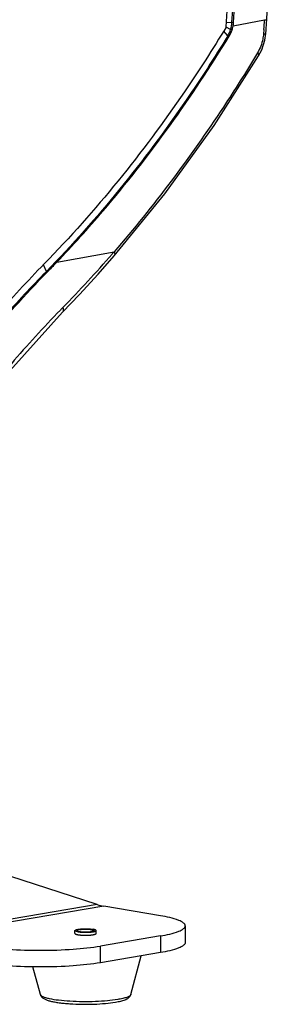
# Model space of a CAD drawing. Header units: millimetres. Extents: x 0 to 420, y 0 to 297.
# Tile 129 of 130: x 375 to 384, y 193 to 228. Entities that reach past the tile are written whole.
import ezdxf

# ---------------------------------------------------------------- set-up
doc = ezdxf.new("R2010")
doc.units = ezdxf.units.MM
doc.header["$LTSCALE"] = 23.1
doc.layers.get('0').update_dxf_attribs({"linetype": 'CONTINUOUS'})
doc.layers.add('RUNDUNGEN', color=7, linetype='CONTINUOUS')

msp = doc.modelspace()

# ---------------------------------------------------------------- linework, layer by layer
at = {"color": 7, "linetype": 'CONTINUOUS'}
for p, q in [((383.961, 227.946), (382.846, 227.742)), ((384.03, 227.846), (384.04, 227.964)), ((384.04, 227.964), (384.04, 227.964)), ((382.757, 227.622), (382.597, 227.698)), ((383.86, 226.901), (383.966, 227.241)), ((383.966, 227.241), (384.001, 227.481)), ((383.75, 226.686), (383.86, 226.901)), ((377.246, 195.576), (377.246, 195.68)), ((377.996, 195.577), (377.996, 195.68)), ((379.225, 193.413), (379.594, 194.782)), ((376.019, 193.411), (375.754, 194.392))]:
    msp.add_line(p, q, dxfattribs=at)
at = {"color": 9, "linetype": 'CONTINUOUS'}
for p, q in [((383.962, 227.967), (383.961, 227.946)), ((383.962, 227.967), (383.961, 227.946)), ((382.657, 227.392), (382.51, 227.568)), ((382.608, 227.867), (382.806, 227.876)), ((382.812, 227.613), (382.757, 227.622)), ((382.806, 227.876), (382.861, 227.867)), ((383.935, 227.623), (383.922, 227.46)), ((383.935, 227.623), (383.922, 227.46)), ((382.708, 227.384), (382.657, 227.392)), ((383.713, 226.795), (383.675, 226.734)), ((383.713, 226.795), (383.676, 226.733)), ((376.599, 219.369), (378.631, 219.74)), ((378.631, 219.74), (378.563, 219.662)), ((378.631, 219.74), (378.563, 219.663)), ((376.233, 219.045), (376.126, 219.279)), ((376.279, 219.037), (376.233, 219.045))]:
    msp.add_line(p, q, dxfattribs=at)
at = {"color": 7, "linetype": 'CONTINUOUS'}
for points in [[(384.04, 227.964), (384.305, 234.326), (384.272, 240.753), (383.939, 247)], [(384.001, 227.481), (384.012, 227.612), (384.03, 227.846)], [(378.638, 219.596), (380.429, 221.794), (382.174, 224.215), (383.75, 226.686)], [(376.808, 217.601), (377.409, 218.231), (378.062, 218.943), (378.638, 219.596)], [(370.286, 209.168), (372.297, 212.189), (374.516, 215.057), (376.808, 217.601)]]:
    msp.add_lwpolyline(points, dxfattribs=at)
for centre, radius, start, end in [((251.542, 236.571), 131.552, 356.21053, 4.14726), ((250.396, 236.571), 132.751, 356.2405, 4.12673), ((251.817, 236.507), 131.08, 356.15143, 4.13837), ((381.772, 227.944), 1.037, 341.8846, 356.2543), ((381.702, 227.969), 1.166, 342.1818, 348.7388), ((381.705, 227.943), 1.158, 349.9897, 356.235), ((342.989, 251.471), 46.478, 315.7462, 316.314)]:
    msp.add_arc(centre, radius, start, end, dxfattribs=at)
at = {"color": 9, "linetype": 'CONTINUOUS'}
for centre, radius, start, end in [((260.033, 237.632), 124.306, 355.38171, 355.53098), ((343.242, 250.413), 46.832, 315.7932, 318.9561), ((407.882, 187.525), 43.355, 135.7783, 135.9364)]:
    msp.add_arc(centre, radius, start, end, dxfattribs=at)
at = {"color": 7, "linetype": 'CONTINUOUS'}
for points, knots in [([(361.284, 223.191), (362.639, 223.449), (365.379, 224.364), (369.173, 226.724), (372.641, 230.001), (374.6, 232.641), (375.501, 234.068)], [0, 0, 0, 0, 0.225233, 0.465903, 0.724328, 1, 1, 1, 1]), ([(382.602, 227.708), (382.13, 226.93), (380.218, 223.958), (377.986, 221.187), (376.154, 219.31)], [0, 0, 0, 0, 0.257613, 1, 1, 1, 1]), ([(382.657, 227.392), (382.185, 226.62), (380.277, 223.667), (378.055, 220.913), (376.233, 219.045)], [0, 0, 0, 0, 0.257529, 1, 1, 1, 1]), ([(376.599, 219.369), (377.163, 219.96), (379.416, 222.458), (381.381, 225.211), (382.708, 227.384)], [0, 0, 0, 0, 0.243018, 1, 1, 1, 1]), ([(376.154, 219.31), (375.566, 218.706), (373.214, 216.159), (371.139, 213.36), (369.727, 211.149)], [0, 0, 0, 0, 0.243182, 1, 1, 1, 1]), ([(376.233, 219.045), (375.711, 218.51), (373.627, 216.264), (371.761, 213.818), (370.474, 211.892)], [0, 0, 0, 0, 0.243818, 1, 1, 1, 1]), ([(370.513, 211.867), (370.95, 212.522), (372.708, 215.038), (374.686, 217.402), (376.279, 219.037)], [0, 0, 0, 0, 0.256311, 1, 1, 1, 1]), ([(377.246, 195.68), (377.246, 195.683), (377.249, 195.689), (377.255, 195.694), (377.266, 195.701), (377.284, 195.708), (377.311, 195.716), (377.345, 195.723), (377.385, 195.729), (377.429, 195.734), (377.496, 195.74), (377.585, 195.744), (377.692, 195.743), (377.793, 195.737), (377.857, 195.73), (377.886, 195.725)], [0, 0, 0, 0, 0.015453, 0.025856, 0.038602, 0.071674, 0.114977, 0.167978, 0.229745, 0.299077, 0.374567, 0.537656, 0.705458, 0.863949, 1, 1, 1, 1]), ([(377.356, 195.635), (377.34, 195.638), (377.318, 195.642), (377.291, 195.649), (377.275, 195.655), (377.263, 195.661), (377.252, 195.667), (377.246, 195.675), (377.246, 195.68)], [0, 0, 0, 0, 0.387956, 0.548102, 0.684196, 0.79587, 0.883683, 1, 1, 1, 1]), ([(377.356, 195.635), (377.401, 195.627), (377.501, 195.618), (377.6, 195.616), (377.654, 195.617)], [0, 0, 0, 0, 0.4611, 1, 1, 1, 1]), ([(377.654, 195.617), (377.665, 195.617), (377.707, 195.618), (377.749, 195.62), (377.78, 195.623)], [0, 0, 0, 0, 0.25763, 1, 1, 1, 1]), ([(377.78, 195.623), (377.809, 195.625), (377.852, 195.629), (377.904, 195.638), (377.935, 195.645), (377.961, 195.653), (377.982, 195.662), (377.996, 195.672), (377.996, 195.68)], [0, 0, 0, 0, 0.388959, 0.554028, 0.69538, 0.810779, 0.899038, 1, 1, 1, 1]), ([(377.996, 195.68), (377.996, 195.685), (377.99, 195.692), (377.979, 195.699), (377.967, 195.705), (377.951, 195.71), (377.924, 195.718), (377.902, 195.722), (377.886, 195.725)], [0, 0, 0, 0, 0.116317, 0.20413, 0.315804, 0.451898, 0.612044, 1, 1, 1, 1]), ([(376.019, 193.411), (376.025, 193.391), (376.041, 193.354), (376.089, 193.298), (376.164, 193.249), (376.267, 193.208), (376.387, 193.174), (376.528, 193.145), (376.689, 193.12), (376.869, 193.099), (377.136, 193.077), (377.487, 193.064), (377.91, 193.067), (378.309, 193.091), (378.563, 193.121), (378.68, 193.141)], [0, 0, 0, 0, 0.02266, 0.042938, 0.079569, 0.118198, 0.163005, 0.215173, 0.274585, 0.340489, 0.411785, 0.565065, 0.722394, 0.871177, 1, 1, 1, 1]), ([(378.68, 193.141), (378.744, 193.152), (378.859, 193.174), (378.994, 193.214), (379.083, 193.254), (379.142, 193.29), (379.195, 193.34), (379.218, 193.387), (379.225, 193.413)], [0, 0, 0, 0, 0.303022, 0.551206, 0.658918, 0.762674, 0.873245, 1, 1, 1, 1])]:
    msp.add_open_spline(points, degree=3, knots=knots, dxfattribs=at)
at = {"color": 9, "linetype": 'CONTINUOUS'}
for points, knots in [([(384.04, 227.964), (384.039, 227.956), (384.002, 227.95), (383.98, 227.947), (383.961, 227.946)], [0, 0, 0, 0, 0.290094, 1, 1, 1, 1]), ([(383.922, 227.46), (383.917, 227.401), (383.885, 227.17), (383.803, 226.944), (383.713, 226.795)], [0, 0, 0, 0, 0.254448, 1, 1, 1, 1]), ([(383.922, 227.46), (383.941, 227.462), (383.963, 227.464), (384, 227.473), (384.001, 227.481)], [0, 0, 0, 0, 0.695767, 1, 1, 1, 1]), ([(383.676, 226.733), (383.297, 226.103), (381.764, 223.67), (380.032, 221.36), (378.631, 219.74)], [0, 0, 0, 0, 0.255393, 1, 1, 1, 1]), ([(383.713, 226.795), (383.722, 226.784), (383.744, 226.755), (383.764, 226.708), (383.75, 226.686)], [0, 0, 0, 0, 0.334858, 1, 1, 1, 1]), ([(378.631, 219.74), (378.638, 219.727), (378.657, 219.683), (378.66, 219.622), (378.638, 219.597)], [0, 0, 0, 0, 0.311913, 1, 1, 1, 1]), ([(376.729, 217.676), (376.131, 217.059), (373.746, 214.444), (371.66, 211.56), (370.252, 209.28)], [0, 0, 0, 0, 0.242666, 1, 1, 1, 1]), ([(376.813, 217.76), (376.819, 217.745), (376.837, 217.695), (376.834, 217.628), (376.808, 217.601)], [0, 0, 0, 0, 0.306173, 1, 1, 1, 1]), ([(378.758, 193.234), (378.637, 193.213), (378.374, 193.182), (377.958, 193.156), (377.515, 193.151), (377.08, 193.166), (376.69, 193.199), (376.406, 193.243), (376.225, 193.288), (376.129, 193.322), (376.061, 193.357), (376.029, 193.387), (376.022, 193.403)], [0, 0, 0, 0, 0.132074, 0.285763, 0.449133, 0.609389, 0.754009, 0.871894, 0.918064, 0.954733, 0.981729, 1, 1, 1, 1]), ([(379.222, 193.404), (379.218, 193.396), (379.204, 193.378), (379.173, 193.354), (379.131, 193.332), (379.053, 193.3), (378.928, 193.265), (378.819, 193.244), (378.758, 193.234)], [0, 0, 0, 0, 0.057999, 0.132608, 0.226779, 0.341525, 0.63226, 1, 1, 1, 1])]:
    msp.add_open_spline(points, degree=3, knots=knots, dxfattribs=at)
at = {"color": 7, "linetype": 'CONTINUOUS'}
for points in [[(382.657, 227.392), (382.7, 227.463), (382.734, 227.542), (382.757, 227.622)], [(382.708, 227.384), (382.752, 227.455), (382.786, 227.533), (382.812, 227.613)]]:
    msp.add_open_spline(points, degree=3, dxfattribs=at)
at = {"color": 2, "linetype": 'CONTINUOUS'}
for points, knots in [([(377.246, 195.576), (377.247, 195.575), (377.248, 195.574), (377.249, 195.571), (377.251, 195.569), (377.252, 195.567), (377.253, 195.566), (377.253, 195.565), (377.254, 195.564), (377.254, 195.564), (377.254, 195.563), (377.255, 195.563), (377.255, 195.563), (377.255, 195.563), (377.255, 195.562), (377.255, 195.562), (377.256, 195.562), (377.256, 195.562), (377.257, 195.561), (377.258, 195.561), (377.259, 195.56), (377.261, 195.56), (377.264, 195.558), (377.268, 195.556), (377.272, 195.554), (377.275, 195.553), (377.277, 195.552), (377.278, 195.551), (377.279, 195.551), (377.28, 195.55), (377.281, 195.55), (377.281, 195.55), (377.281, 195.55), (377.281, 195.549), (377.282, 195.549), (377.283, 195.549), (377.284, 195.549), (377.286, 195.548), (377.288, 195.547), (377.292, 195.547), (377.296, 195.545), (377.3, 195.544), (377.304, 195.543), (377.307, 195.542), (377.311, 195.541), (377.315, 195.54), (377.317, 195.539), (377.319, 195.539), (377.32, 195.539), (377.321, 195.538), (377.322, 195.538), (377.323, 195.538), (377.323, 195.538), (377.323, 195.538), (377.324, 195.538), (377.324, 195.538), (377.325, 195.538), (377.326, 195.537), (377.327, 195.537), (377.329, 195.537), (377.331, 195.536), (377.335, 195.536), (377.339, 195.535), (377.345, 195.534), (377.35, 195.533), (377.355, 195.532), (377.361, 195.531), (377.366, 195.53), (377.37, 195.53), (377.374, 195.529), (377.376, 195.529), (377.378, 195.528), (377.379, 195.528), (377.38, 195.528), (377.381, 195.528), (377.383, 195.528), (377.385, 195.527), (377.39, 195.527), (377.395, 195.526), (377.403, 195.525), (377.414, 195.524), (377.424, 195.523), (377.433, 195.522), (377.438, 195.521), (377.442, 195.521), (377.445, 195.521), (377.447, 195.52), (377.448, 195.52), (377.449, 195.52), (377.45, 195.52), (377.453, 195.52), (377.456, 195.52), (377.461, 195.519), (377.467, 195.519), (377.474, 195.519), (377.483, 195.518), (377.5, 195.517), (377.515, 195.516), (377.524, 195.515)], [0, 0, 0, 0, 0.03125, 0.0625, 0.09375, 0.109375, 0.125, 0.140625, 0.148438, 0.15625, 0.160156, 0.164062, 0.166016, 0.166992, 0.167969, 0.169922, 0.171875, 0.175781, 0.179688, 0.1875, 0.195312, 0.203125, 0.21875, 0.25, 0.28125, 0.296875, 0.304688, 0.3125, 0.320312, 0.328125, 0.330078, 0.332031, 0.333008, 0.333984, 0.335938, 0.339844, 0.34375, 0.351562, 0.359375, 0.375, 0.390625, 0.40625, 0.421875, 0.4375, 0.453125, 0.46875, 0.476562, 0.484375, 0.488281, 0.492188, 0.496094, 0.498047, 0.499023, 0.5, 0.500977, 0.501953, 0.503906, 0.507812, 0.511719, 0.515625, 0.523438, 0.53125, 0.546875, 0.5625, 0.578125, 0.59375, 0.609375, 0.625, 0.640625, 0.648438, 0.65625, 0.660156, 0.664062, 0.666016, 0.667969, 0.671875, 0.679688, 0.6875, 0.703125, 0.71875, 0.75, 0.78125, 0.796875, 0.8125, 0.820312, 0.828125, 0.832031, 0.833984, 0.835938, 0.839844, 0.84375, 0.851562, 0.859375, 0.875, 0.890625, 0.90625, 0.9375, 1, 1, 1, 1]), ([(377.409, 195.716), (377.406, 195.715), (377.401, 195.714), (377.395, 195.713), (377.39, 195.712), (377.386, 195.711), (377.382, 195.71), (377.379, 195.709), (377.377, 195.709), (377.375, 195.709), (377.374, 195.708), (377.373, 195.708), (377.372, 195.708), (377.372, 195.708), (377.371, 195.708), (377.371, 195.708), (377.37, 195.707), (377.369, 195.707), (377.368, 195.707), (377.366, 195.706), (377.364, 195.705), (377.361, 195.705), (377.358, 195.703), (377.354, 195.702), (377.351, 195.702), (377.349, 195.701), (377.348, 195.7), (377.347, 195.7), (377.346, 195.7), (377.345, 195.699), (377.344, 195.699), (377.344, 195.699), (377.344, 195.699), (377.344, 195.699), (377.344, 195.699), (377.343, 195.699), (377.343, 195.699), (377.342, 195.698), (377.342, 195.698), (377.341, 195.697), (377.339, 195.697), (377.338, 195.696), (377.335, 195.694), (377.333, 195.693), (377.332, 195.692), (377.33, 195.691), (377.329, 195.691), (377.328, 195.691), (377.328, 195.69), (377.328, 195.69), (377.327, 195.69), (377.327, 195.69), (377.327, 195.69), (377.327, 195.69), (377.327, 195.69), (377.327, 195.689), (377.327, 195.689), (377.326, 195.689), (377.326, 195.688), (377.326, 195.688), (377.325, 195.687), (377.325, 195.686), (377.324, 195.685), (377.323, 195.683), (377.323, 195.682), (377.322, 195.682), (377.322, 195.681), (377.322, 195.681), (377.321, 195.68), (377.321, 195.68), (377.321, 195.68), (377.321, 195.68), (377.321, 195.68), (377.321, 195.68), (377.321, 195.68), (377.321, 195.679), (377.321, 195.679), (377.322, 195.679), (377.322, 195.678), (377.322, 195.678), (377.323, 195.677), (377.323, 195.676), (377.324, 195.675), (377.325, 195.674), (377.325, 195.673), (377.326, 195.672), (377.326, 195.671), (377.326, 195.671), (377.326, 195.67), (377.327, 195.67), (377.327, 195.67), (377.327, 195.67), (377.327, 195.67), (377.327, 195.67), (377.327, 195.67), (377.327, 195.67), (377.328, 195.669), (377.328, 195.669), (377.329, 195.669), (377.33, 195.668), (377.331, 195.667), (377.333, 195.666), (377.335, 195.665), (377.337, 195.664), (377.339, 195.663), (377.341, 195.662), (377.341, 195.662), (377.342, 195.661), (377.343, 195.661), (377.343, 195.661), (377.343, 195.661), (377.344, 195.661), (377.344, 195.66), (377.344, 195.66), (377.344, 195.66), (377.345, 195.66), (377.345, 195.66), (377.346, 195.66), (377.347, 195.659), (377.349, 195.659), (377.351, 195.658), (377.354, 195.657), (377.358, 195.656), (377.361, 195.655), (377.364, 195.654), (377.366, 195.653), (377.368, 195.653), (377.369, 195.653), (377.37, 195.652), (377.37, 195.652), (377.371, 195.652), (377.371, 195.652), (377.371, 195.652), (377.372, 195.652), (377.372, 195.652), (377.373, 195.651), (377.374, 195.651), (377.375, 195.651), (377.376, 195.651), (377.378, 195.65), (377.381, 195.65), (377.385, 195.649), (377.39, 195.648), (377.395, 195.647), (377.399, 195.646), (377.402, 195.645), (377.404, 195.645), (377.406, 195.645), (377.408, 195.644), (377.408, 195.644), (377.409, 195.644), (377.41, 195.644), (377.411, 195.644), (377.412, 195.644), (377.415, 195.643), (377.418, 195.643), (377.421, 195.642), (377.426, 195.642), (377.432, 195.641), (377.437, 195.64), (377.442, 195.639), (377.446, 195.639), (377.449, 195.639), (377.451, 195.638), (377.453, 195.638), (377.454, 195.638), (377.454, 195.638), (377.455, 195.638), (377.456, 195.638), (377.458, 195.637), (377.461, 195.637), (377.464, 195.637), (377.468, 195.637), (377.474, 195.636), (377.48, 195.635), (377.487, 195.635), (377.493, 195.634), (377.498, 195.634), (377.502, 195.633), (377.504, 195.633), (377.506, 195.633), (377.508, 195.633), (377.51, 195.633), (377.514, 195.633), (377.52, 195.632), (377.527, 195.632), (377.534, 195.632), (377.541, 195.631), (377.548, 195.631), (377.554, 195.631), (377.558, 195.63), (377.56, 195.63), (377.562, 195.63), (377.564, 195.63), (377.566, 195.63), (377.571, 195.63), (377.577, 195.63), (377.584, 195.63), (377.592, 195.63), (377.599, 195.63), (377.606, 195.63), (377.613, 195.629), (377.618, 195.629), (377.621, 195.629), (377.625, 195.629), (377.63, 195.629), (377.638, 195.63), (377.648, 195.63), (377.658, 195.63), (377.665, 195.63), (377.671, 195.63), (377.675, 195.63), (377.678, 195.63), (377.68, 195.63), (377.681, 195.63), (377.684, 195.631), (377.688, 195.631), (377.696, 195.631), (377.705, 195.632), (377.715, 195.632), (377.722, 195.633), (377.727, 195.633), (377.731, 195.633), (377.734, 195.633), (377.736, 195.633), (377.737, 195.633), (377.739, 195.634), (377.743, 195.634), (377.748, 195.634), (377.755, 195.635), (377.761, 195.636), (377.768, 195.636), (377.773, 195.637), (377.778, 195.637), (377.781, 195.637), (377.783, 195.638), (377.785, 195.638), (377.786, 195.638), (377.787, 195.638), (377.788, 195.638), (377.789, 195.638), (377.791, 195.638), (377.793, 195.639), (377.796, 195.639), (377.8, 195.64), (377.805, 195.64), (377.812, 195.641), (377.822, 195.643), (377.829, 195.644), (377.833, 195.644)], [0, 0, 0, 0, 0.015625, 0.023438, 0.03125, 0.039062, 0.046875, 0.050781, 0.054688, 0.056641, 0.058594, 0.060547, 0.061523, 0.0625, 0.063477, 0.064453, 0.066406, 0.068359, 0.070312, 0.074219, 0.078125, 0.085938, 0.09375, 0.101562, 0.109375, 0.113281, 0.117188, 0.119141, 0.121094, 0.123047, 0.124023, 0.124512, 0.125, 0.125488, 0.125977, 0.126953, 0.128906, 0.130859, 0.132812, 0.136719, 0.140625, 0.148438, 0.15625, 0.164062, 0.171875, 0.175781, 0.179688, 0.181641, 0.183594, 0.185547, 0.186523, 0.187012, 0.1875, 0.187988, 0.188477, 0.189453, 0.191406, 0.193359, 0.195312, 0.199219, 0.203125, 0.210938, 0.21875, 0.226562, 0.234375, 0.238281, 0.242188, 0.244141, 0.246094, 0.248047, 0.249023, 0.249512, 0.25, 0.250488, 0.250977, 0.251953, 0.253906, 0.255859, 0.257812, 0.261719, 0.265625, 0.273438, 0.28125, 0.289062, 0.296875, 0.300781, 0.304688, 0.306641, 0.308594, 0.310547, 0.311523, 0.312012, 0.3125, 0.312988, 0.313477, 0.314453, 0.316406, 0.318359, 0.320312, 0.324219, 0.328125, 0.335938, 0.34375, 0.351562, 0.359375, 0.363281, 0.367188, 0.369141, 0.371094, 0.373047, 0.374023, 0.374512, 0.375, 0.375488, 0.375977, 0.376953, 0.378906, 0.380859, 0.382812, 0.386719, 0.390625, 0.398438, 0.40625, 0.414062, 0.421875, 0.425781, 0.429688, 0.431641, 0.433594, 0.435547, 0.436523, 0.437012, 0.4375, 0.437988, 0.438477, 0.439453, 0.441406, 0.443359, 0.445312, 0.449219, 0.453125, 0.460938, 0.46875, 0.476562, 0.484375, 0.488281, 0.492188, 0.496094, 0.498047, 0.499023, 0.5, 0.500977, 0.501953, 0.503906, 0.507812, 0.511719, 0.515625, 0.523438, 0.53125, 0.539062, 0.546875, 0.550781, 0.554688, 0.558594, 0.560547, 0.561523, 0.5625, 0.563477, 0.564453, 0.566406, 0.570312, 0.574219, 0.578125, 0.585938, 0.59375, 0.601562, 0.609375, 0.617188, 0.621094, 0.623047, 0.625, 0.626953, 0.628906, 0.632812, 0.640625, 0.648438, 0.65625, 0.664062, 0.671875, 0.679688, 0.683594, 0.685547, 0.6875, 0.689453, 0.691406, 0.695312, 0.703125, 0.710938, 0.71875, 0.726562, 0.734375, 0.742188, 0.746094, 0.75, 0.753906, 0.757812, 0.765625, 0.78125, 0.789062, 0.796875, 0.804688, 0.808594, 0.810547, 0.8125, 0.814453, 0.816406, 0.820312, 0.828125, 0.84375, 0.851562, 0.859375, 0.867188, 0.871094, 0.873047, 0.875, 0.876953, 0.878906, 0.882812, 0.890625, 0.898438, 0.90625, 0.914062, 0.921875, 0.925781, 0.929688, 0.933594, 0.935547, 0.936523, 0.9375, 0.938477, 0.939453, 0.941406, 0.945312, 0.949219, 0.953125, 0.960938, 0.96875, 0.984375, 1, 1, 1, 1]), ([(377.409, 195.716), (377.412, 195.716), (377.42, 195.717), (377.429, 195.718), (377.437, 195.719), (377.442, 195.72), (377.445, 195.721), (377.448, 195.721), (377.451, 195.721), (377.452, 195.722), (377.453, 195.722), (377.454, 195.722), (377.455, 195.722), (377.456, 195.722), (377.458, 195.722), (377.46, 195.722), (377.464, 195.723), (377.468, 195.723), (377.473, 195.724), (377.48, 195.724), (377.486, 195.725), (377.493, 195.725), (377.498, 195.726), (377.502, 195.726), (377.504, 195.726), (377.505, 195.727), (377.507, 195.727), (377.51, 195.727), (377.514, 195.727), (377.519, 195.727), (377.526, 195.728), (377.533, 195.728), (377.54, 195.728), (377.547, 195.729), (377.553, 195.729), (377.557, 195.729), (377.56, 195.729), (377.561, 195.729), (377.563, 195.729), (377.566, 195.73), (377.57, 195.73), (377.576, 195.73), (377.584, 195.73), (377.591, 195.73), (377.599, 195.73), (377.606, 195.73), (377.612, 195.73), (377.617, 195.73), (377.621, 195.73), (377.624, 195.73), (377.629, 195.73), (377.638, 195.73), (377.647, 195.73), (377.657, 195.73), (377.664, 195.73), (377.671, 195.73), (377.675, 195.73), (377.677, 195.73), (377.679, 195.73), (377.681, 195.729), (377.683, 195.729), (377.687, 195.729), (377.695, 195.729), (377.705, 195.728), (377.714, 195.728), (377.721, 195.727), (377.727, 195.727), (377.731, 195.727), (377.733, 195.727), (377.735, 195.727), (377.737, 195.727), (377.739, 195.726), (377.743, 195.726), (377.748, 195.726), (377.755, 195.725), (377.761, 195.724), (377.767, 195.724), (377.773, 195.723), (377.777, 195.723), (377.78, 195.723), (377.783, 195.722), (377.785, 195.722), (377.786, 195.722), (377.787, 195.722), (377.788, 195.722), (377.789, 195.722), (377.79, 195.722), (377.793, 195.721), (377.795, 195.721), (377.799, 195.72), (377.804, 195.72), (377.81, 195.719), (377.816, 195.718), (377.82, 195.718), (377.824, 195.717), (377.827, 195.717), (377.83, 195.716), (377.831, 195.716), (377.832, 195.716), (377.833, 195.716), (377.834, 195.716), (377.834, 195.716), (377.836, 195.715), (377.838, 195.715), (377.84, 195.714), (377.843, 195.714), (377.847, 195.713), (377.852, 195.712), (377.856, 195.711), (377.86, 195.71), (377.863, 195.71), (377.865, 195.709), (377.867, 195.709), (377.868, 195.709), (377.869, 195.708), (377.87, 195.708), (377.87, 195.708), (377.871, 195.708), (377.871, 195.708), (377.872, 195.708), (377.873, 195.707), (377.874, 195.707), (377.875, 195.707), (377.878, 195.706), (377.881, 195.705), (377.884, 195.704), (377.887, 195.703), (377.89, 195.702), (377.893, 195.701), (377.894, 195.701), (377.895, 195.7), (377.896, 195.7), (377.897, 195.7), (377.897, 195.7), (377.898, 195.7), (377.898, 195.7), (377.898, 195.699), (377.898, 195.699), (377.899, 195.699), (377.899, 195.699), (377.899, 195.699), (377.9, 195.698), (377.901, 195.698), (377.903, 195.697), (377.904, 195.696), (377.906, 195.695), (377.909, 195.694), (377.91, 195.693), (377.912, 195.692), (377.913, 195.691), (377.913, 195.691), (377.914, 195.691), (377.914, 195.69), (377.915, 195.69), (377.915, 195.69), (377.915, 195.69), (377.915, 195.69), (377.915, 195.69), (377.915, 195.69), (377.915, 195.689), (377.916, 195.689), (377.916, 195.689), (377.916, 195.688), (377.917, 195.687), (377.917, 195.686), (377.918, 195.685), (377.919, 195.684), (377.919, 195.683), (377.92, 195.682), (377.92, 195.681), (377.92, 195.681), (377.921, 195.681), (377.921, 195.68), (377.921, 195.68), (377.921, 195.68), (377.921, 195.68), (377.921, 195.68), (377.921, 195.68), (377.921, 195.68), (377.921, 195.679), (377.92, 195.679), (377.92, 195.679), (377.92, 195.678), (377.919, 195.677), (377.919, 195.676), (377.918, 195.675), (377.917, 195.674), (377.917, 195.673), (377.916, 195.672), (377.916, 195.672), (377.916, 195.671), (377.916, 195.671), (377.916, 195.671), (377.915, 195.67), (377.915, 195.67), (377.915, 195.67), (377.915, 195.67), (377.915, 195.67), (377.915, 195.67), (377.914, 195.67), (377.914, 195.669), (377.913, 195.669), (377.912, 195.669), (377.911, 195.668), (377.909, 195.667), (377.907, 195.666), (377.905, 195.664), (377.903, 195.663), (377.902, 195.663), (377.901, 195.662), (377.9, 195.662), (377.9, 195.661), (377.899, 195.661), (377.899, 195.661), (377.899, 195.661), (377.898, 195.661), (377.898, 195.661), (377.898, 195.661), (377.897, 195.661), (377.897, 195.66), (377.896, 195.66), (377.895, 195.66), (377.893, 195.659), (377.891, 195.658), (377.888, 195.658), (377.885, 195.656), (377.881, 195.655), (377.878, 195.654), (377.876, 195.654), (377.875, 195.653), (377.874, 195.653), (377.873, 195.653), (377.872, 195.652), (377.872, 195.652), (377.871, 195.652), (377.871, 195.652), (377.871, 195.652), (377.87, 195.652), (377.87, 195.652), (377.869, 195.652), (377.867, 195.651), (377.866, 195.651), (377.864, 195.651), (377.861, 195.65), (377.857, 195.649), (377.852, 195.648), (377.847, 195.647), (377.841, 195.646), (377.836, 195.645), (377.833, 195.644)], [0, 0, 0, 0, 0.015625, 0.03125, 0.039062, 0.046875, 0.050781, 0.054688, 0.058594, 0.060547, 0.061523, 0.0625, 0.063477, 0.064453, 0.066406, 0.070312, 0.074219, 0.078125, 0.085938, 0.09375, 0.101562, 0.109375, 0.117188, 0.121094, 0.123047, 0.125, 0.126953, 0.128906, 0.132812, 0.140625, 0.148438, 0.15625, 0.164062, 0.171875, 0.179688, 0.183594, 0.185547, 0.1875, 0.189453, 0.191406, 0.195312, 0.203125, 0.210938, 0.21875, 0.226562, 0.234375, 0.242188, 0.246094, 0.25, 0.253906, 0.257812, 0.265625, 0.28125, 0.289062, 0.296875, 0.304688, 0.308594, 0.310547, 0.3125, 0.314453, 0.316406, 0.320312, 0.328125, 0.34375, 0.351562, 0.359375, 0.367188, 0.371094, 0.373047, 0.375, 0.376953, 0.378906, 0.382812, 0.390625, 0.398438, 0.40625, 0.414062, 0.421875, 0.425781, 0.429688, 0.433594, 0.435547, 0.436523, 0.4375, 0.438477, 0.439453, 0.441406, 0.445312, 0.449219, 0.453125, 0.460938, 0.46875, 0.476562, 0.484375, 0.488281, 0.492188, 0.496094, 0.498047, 0.499023, 0.5, 0.500977, 0.501953, 0.503906, 0.507812, 0.511719, 0.515625, 0.523438, 0.53125, 0.539062, 0.546875, 0.550781, 0.554688, 0.556641, 0.558594, 0.560547, 0.561523, 0.5625, 0.563477, 0.564453, 0.566406, 0.568359, 0.570312, 0.574219, 0.578125, 0.585938, 0.59375, 0.601562, 0.609375, 0.613281, 0.617188, 0.619141, 0.621094, 0.623047, 0.624023, 0.624512, 0.625, 0.625488, 0.625977, 0.626953, 0.628906, 0.630859, 0.632812, 0.636719, 0.640625, 0.648438, 0.65625, 0.664062, 0.671875, 0.675781, 0.679688, 0.681641, 0.683594, 0.685547, 0.686523, 0.687012, 0.6875, 0.687988, 0.688477, 0.689453, 0.691406, 0.693359, 0.695312, 0.699219, 0.703125, 0.710938, 0.71875, 0.726562, 0.734375, 0.738281, 0.742188, 0.744141, 0.746094, 0.748047, 0.749023, 0.749512, 0.75, 0.750488, 0.750977, 0.751953, 0.753906, 0.755859, 0.757812, 0.761719, 0.765625, 0.773438, 0.78125, 0.789062, 0.796875, 0.800781, 0.804688, 0.806641, 0.808594, 0.810547, 0.811523, 0.812012, 0.8125, 0.812988, 0.813477, 0.814453, 0.816406, 0.818359, 0.820312, 0.824219, 0.828125, 0.835938, 0.84375, 0.851562, 0.859375, 0.863281, 0.867188, 0.869141, 0.871094, 0.873047, 0.874023, 0.874512, 0.875, 0.875488, 0.875977, 0.876953, 0.878906, 0.880859, 0.882812, 0.886719, 0.890625, 0.898438, 0.90625, 0.914062, 0.921875, 0.925781, 0.929688, 0.931641, 0.933594, 0.935547, 0.936523, 0.937012, 0.9375, 0.937988, 0.938477, 0.939453, 0.941406, 0.943359, 0.945312, 0.949219, 0.953125, 0.960938, 0.96875, 0.976562, 0.984375, 1, 1, 1, 1]), ([(377.524, 195.515), (377.538, 195.515), (377.556, 195.514), (377.577, 195.514), (377.586, 195.514), (377.593, 195.513), (377.598, 195.513), (377.603, 195.513), (377.61, 195.513), (377.619, 195.513), (377.63, 195.514), (377.641, 195.514), (377.651, 195.514), (377.66, 195.514), (377.667, 195.514), (377.672, 195.514), (377.675, 195.514), (377.679, 195.514), (377.685, 195.514), (377.693, 195.515), (377.704, 195.515), (377.714, 195.516), (377.724, 195.516), (377.733, 195.516), (377.74, 195.517), (377.744, 195.517), (377.747, 195.517), (377.749, 195.517), (377.75, 195.517), (377.752, 195.517), (377.757, 195.518), (377.765, 195.518), (377.774, 195.519), (377.784, 195.52), (377.794, 195.521), (377.802, 195.521), (377.809, 195.522), (377.813, 195.522), (377.816, 195.523), (377.818, 195.523), (377.819, 195.523), (377.821, 195.523), (377.823, 195.523), (377.827, 195.524), (377.832, 195.525), (377.839, 195.526), (377.848, 195.527), (377.856, 195.528), (377.863, 195.529), (377.868, 195.529), (377.871, 195.53), (377.873, 195.53), (377.875, 195.53), (377.876, 195.53), (377.878, 195.53), (377.879, 195.531), (377.882, 195.531), (377.885, 195.532), (377.888, 195.532), (377.892, 195.533), (377.896, 195.534), (377.902, 195.535), (377.909, 195.537), (377.915, 195.538), (377.92, 195.539), (377.922, 195.539), (377.925, 195.54), (377.926, 195.54), (377.927, 195.54), (377.928, 195.54), (377.928, 195.54), (377.929, 195.541), (377.93, 195.541), (377.931, 195.541), (377.933, 195.542), (377.935, 195.542), (377.937, 195.543), (377.941, 195.544), (377.945, 195.546), (377.951, 195.547), (377.955, 195.548), (377.959, 195.549), (377.961, 195.55), (377.963, 195.551), (377.964, 195.551), (377.964, 195.551), (377.965, 195.551), (377.965, 195.552), (377.966, 195.552), (377.966, 195.552), (377.967, 195.552), (377.968, 195.553), (377.969, 195.554), (377.971, 195.554), (377.973, 195.556), (377.976, 195.557), (377.979, 195.559), (377.982, 195.56), (377.984, 195.561), (377.985, 195.562), (377.987, 195.563), (377.987, 195.563), (377.988, 195.563), (377.988, 195.564), (377.988, 195.564), (377.988, 195.564), (377.988, 195.564), (377.989, 195.564), (377.989, 195.565), (377.989, 195.565), (377.99, 195.566), (377.99, 195.567), (377.991, 195.568), (377.992, 195.569), (377.993, 195.571), (377.994, 195.574), (377.995, 195.575), (377.996, 195.577)], [0, 0, 0, 0, 0.0625, 0.078125, 0.09375, 0.101562, 0.109375, 0.117188, 0.125, 0.140625, 0.15625, 0.171875, 0.1875, 0.203125, 0.210938, 0.21875, 0.222656, 0.226562, 0.234375, 0.25, 0.265625, 0.28125, 0.296875, 0.3125, 0.320312, 0.328125, 0.332031, 0.333984, 0.335938, 0.339844, 0.34375, 0.359375, 0.375, 0.390625, 0.40625, 0.421875, 0.429688, 0.4375, 0.441406, 0.445312, 0.447266, 0.449219, 0.453125, 0.460938, 0.46875, 0.484375, 0.5, 0.515625, 0.53125, 0.539062, 0.542969, 0.546875, 0.550781, 0.552734, 0.554688, 0.558594, 0.5625, 0.570312, 0.578125, 0.585938, 0.59375, 0.609375, 0.625, 0.640625, 0.648438, 0.65625, 0.660156, 0.664062, 0.666016, 0.666992, 0.667969, 0.669922, 0.671875, 0.675781, 0.679688, 0.6875, 0.695312, 0.703125, 0.71875, 0.734375, 0.75, 0.757812, 0.765625, 0.769531, 0.773438, 0.775391, 0.776367, 0.777344, 0.779297, 0.78125, 0.785156, 0.789062, 0.796875, 0.804688, 0.8125, 0.828125, 0.84375, 0.859375, 0.867188, 0.875, 0.882812, 0.884766, 0.886719, 0.887695, 0.888672, 0.890625, 0.892578, 0.894531, 0.898438, 0.902344, 0.90625, 0.914062, 0.921875, 0.9375, 0.953125, 0.96875, 1, 1, 1, 1])]:
    msp.add_open_spline(points, degree=3, knots=knots, dxfattribs=at)
at = {"color": 9, "linetype": 'CONTINUOUS'}
for points in [[(376.022, 193.403), (376.021, 193.405), (376.02, 193.408), (376.019, 193.411)], [(379.225, 193.413), (379.224, 193.41), (379.223, 193.407), (379.222, 193.404)]]:
    msp.add_open_spline(points, degree=3, dxfattribs=at)
at = {"layer": 'RUNDUNGEN', "color": 7, "linetype": 'CONTINUOUS'}
for p, q in [((378.027, 196.599), (368.949, 199.562)), ((380.27, 196.204), (378.267, 196.54)), ((381.15, 195.847), (381.15, 195.255)), ((380.273, 195.489), (378.154, 195.13)), ((380.273, 194.897), (378.154, 194.538))]:
    msp.add_line(p, q, dxfattribs=at)
at = {"layer": 'RUNDUNGEN', "color": 9, "linetype": 'CONTINUOUS'}
for p, q in [((378.027, 196.599), (371.668, 195.522)), ((378.267, 196.54), (371.908, 195.463)), ((380.273, 195.489), (380.273, 194.897)), ((378.154, 194.538), (378.154, 195.13))]:
    msp.add_line(p, q, dxfattribs=at)
at = {"layer": 'RUNDUNGEN', "color": 7, "linetype": 'CONTINUOUS'}
msp.add_arc((378.544, 198.178), 1.662, 251.8644, 260.4075, dxfattribs=at)
for points, knots in [([(381.15, 195.847), (381.15, 195.885), (381.075, 195.976), (380.779, 196.106), (380.491, 196.167), (380.27, 196.204)], [0, 0, 0, 0, 0.116517, 0.315719, 1, 1, 1, 1]), ([(380.273, 195.489), (380.493, 195.526), (380.78, 195.588), (381.076, 195.717), (381.15, 195.809), (381.15, 195.847)], [0, 0, 0, 0, 0.684185, 0.883385, 1, 1, 1, 1]), ([(373.911, 195.127), (374.233, 195.073), (374.94, 195.002), (376.033, 194.968), (377.125, 195.003), (377.832, 195.075), (378.154, 195.13)], [0, 0, 0, 0, 0.230224, 0.500139, 0.769982, 1, 1, 1, 1]), ([(381.15, 195.255), (381.15, 195.217), (381.076, 195.126), (380.781, 194.996), (380.494, 194.935), (380.273, 194.897)], [0, 0, 0, 0, 0.116615, 0.315815, 1, 1, 1, 1]), ([(378.154, 194.538), (377.832, 194.484), (377.125, 194.412), (376.033, 194.377), (374.941, 194.411), (374.233, 194.481), (373.911, 194.536)], [0, 0, 0, 0, 0.230018, 0.499861, 0.769776, 1, 1, 1, 1])]:
    msp.add_open_spline(points, degree=3, knots=knots, dxfattribs=at)

doc.saveas('drawing.dxf')
